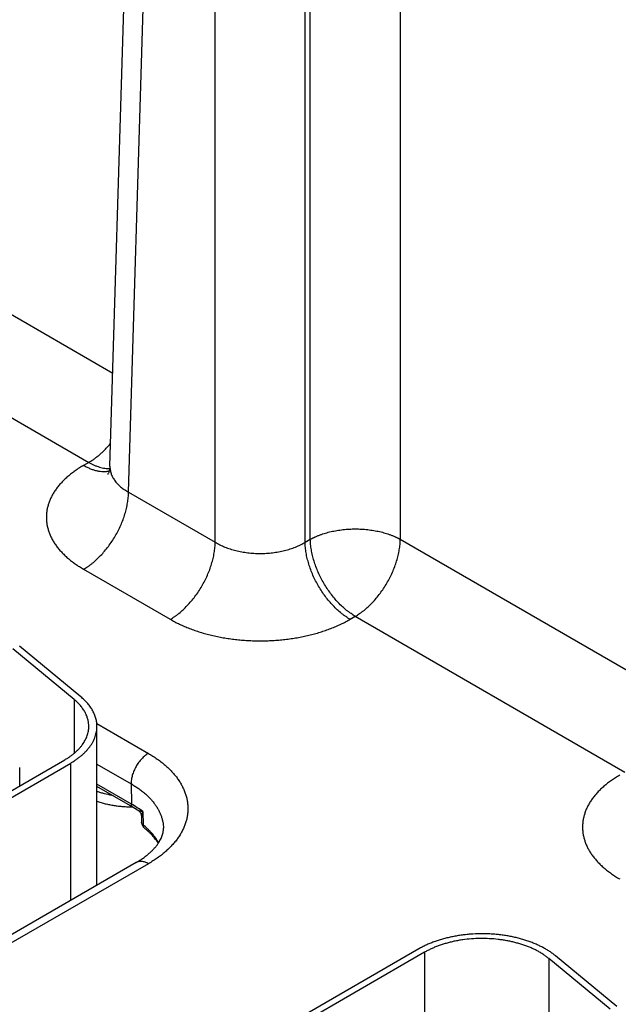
# Model space of a CAD drawing. Header units: inches. Extents: x 0 to 34, y 0 to 22.
# Tile 81 of 111: x 25.308 to 26.042, y 16.511 to 17.718. Entities that reach past the tile are written whole.
import ezdxf

# ---------------------------------------------------------------- set-up
doc = ezdxf.new("R2010")
doc.units = ezdxf.units.IN
doc.header["$LTSCALE"] = 1.87
doc.header["$MEASUREMENT"] = 0
doc.layers.get('0').update_dxf_attribs({"linetype": 'CONTINUOUS'})

msp = doc.modelspace()

# ---------------------------------------------------------------- linework, layer by layer
at = {"color": 7, "linetype": 'CONTINUOUS'}
for p, q in [((25.4182, 17.1708), (25.4541, 18.3583)), ((25.4411, 17.1387), (25.477, 18.3253)), ((25.664, 17.081), (25.664, 18.2884)), ((25.5474, 17.0773), (25.5474, 18.2847)), ((25.6577, 17.0773), (25.6577, 18.2847)), ((25.7743, 17.8227), (25.7743, 17.081)), ((25.1167, 17.4607), (25.4217, 17.2846)), ((25.0616, 17.3663), (25.3923, 17.1753)), ((25.3923, 17.1753), (25.3859, 17.1716)), ((25.4411, 17.1387), (25.5474, 17.0773)), ((25.6577, 17.0773), (25.664, 17.081)), ((25.7743, 17.081), (26.0793, 16.9049)), ((25.3859, 17.0442), (25.4922, 16.9829)), ((25.7128, 16.9829), (25.7192, 16.9866)), ((25.7192, 16.9866), (26.0499, 16.7956)), ((25.3824, 16.888), (25.3073, 16.95)), ((25.3742, 16.8847), (25.2991, 16.9467)), ((25.3742, 16.8847), (25.3742, 16.8185)), ((25.4021, 16.855), (25.4654, 16.8185)), ((25.4023, 16.6622), (25.4023, 16.8516)), ((25.0656, 16.6391), (25.363, 16.8108)), ((25.0727, 16.635), (25.3701, 16.8067)), ((25.3701, 16.6384), (25.3701, 16.8067)), ((25.4023, 16.8055), (25.4441, 16.7813)), ((25.3075, 16.7788), (25.3075, 16.8011)), ((25.4445, 16.7565), (25.4023, 16.7809)), ((25.4441, 16.7813), (25.4445, 16.7565)), ((25.4464, 16.7525), (25.4023, 16.778)), ((25.4584, 16.7472), (25.4588, 16.7308)), ((25.4569, 16.7413), (25.4571, 16.7337)), ((25.4504, 16.6848), (25.0706, 16.4656)), ((25.4654, 16.6833), (25.0856, 16.4641)), ((25.797, 16.5788), (25.4675, 16.3885)), ((25.804, 16.5747), (25.4745, 16.3844)), ((25.804, 16.5747), (25.804, 16.4083)), ((25.9567, 16.567), (25.9567, 16.4308)), ((26.0318, 16.505), (25.9567, 16.567)), ((26.04, 16.5083), (25.9649, 16.5703))]:
    msp.add_line(p, q, dxfattribs=at)
for points in [[(25.4182, 17.1708), (25.4181, 17.1692), (25.4179, 17.1677), (25.4177, 17.1663), (25.4174, 17.165), (25.417, 17.1639), (25.4167, 17.163), (25.4164, 17.1622), (25.4161, 17.1616), (25.4158, 17.1612), (25.4157, 17.1608), (25.4155, 17.1607), (25.4155, 17.1606)], [(25.4529, 16.7485), (25.4531, 16.7484), (25.4535, 16.748), (25.454, 16.7476), (25.4544, 16.7472), (25.4549, 16.7467), (25.4552, 16.7462), (25.4556, 16.7457), (25.4559, 16.7452), (25.4561, 16.7446), (25.4564, 16.7441), (25.4566, 16.7435), (25.4567, 16.7429), (25.4568, 16.7423), (25.4569, 16.7417), (25.4569, 16.7413)]]:
    msp.add_lwpolyline(points, dxfattribs=at)
for centre, radius, start, end in [((25.3868, 16.6491), 0.1193, 56.3524, 60.0523), ((25.4661, 16.734), 0.00902, 181.6021, 231.4197), ((25.3654, 16.6622), 0.0369, 351.5858, 359.9887)]:
    msp.add_arc(centre, radius, start, end, dxfattribs=at)
for points, knots in [([(25.3923, 17.1753), (25.3935, 17.176), (25.3959, 17.1774), (25.3993, 17.1798), (25.4028, 17.1825), (25.4062, 17.1853), (25.4095, 17.1884), (25.4128, 17.1917), (25.416, 17.1951), (25.4181, 17.1975), (25.4191, 17.1988)], [0, 0, 0, 0, 0.114507, 0.232446, 0.353643, 0.477884, 0.604924, 0.734491, 0.866288, 1, 1, 1, 1]), ([(25.3859, 17.1716), (25.3842, 17.1706), (25.3807, 17.1685), (25.3757, 17.1651), (25.371, 17.1616), (25.3665, 17.158), (25.3624, 17.1543), (25.3587, 17.1505), (25.3552, 17.1465), (25.3521, 17.1425), (25.3493, 17.1383), (25.3469, 17.1341), (25.3449, 17.1299), (25.3432, 17.1255), (25.3419, 17.1212), (25.3409, 17.1168), (25.3404, 17.1124), (25.3402, 17.1079), (25.3404, 17.1035), (25.3409, 17.0991), (25.3419, 17.0947), (25.3432, 17.0903), (25.3449, 17.086), (25.3469, 17.0817), (25.3493, 17.0775), (25.3516, 17.0741), (25.3536, 17.0714), (25.3558, 17.0687), (25.3587, 17.0654), (25.3624, 17.0616), (25.3665, 17.0578), (25.371, 17.0542), (25.3757, 17.0507), (25.3807, 17.0474), (25.3842, 17.0453), (25.3859, 17.0442)], [0, 0, 0, 0, 0.037616, 0.074279, 0.109977, 0.144709, 0.178481, 0.21131, 0.243226, 0.274267, 0.304487, 0.333951, 0.362735, 0.390931, 0.418639, 0.445972, 0.47305, 0.499998, 0.526946, 0.554024, 0.581357, 0.609065, 0.637261, 0.666045, 0.695509, 0.725729, 0.741145, 0.756774, 0.78869, 0.821519, 0.855291, 0.890023, 0.925721, 0.962384, 1, 1, 1, 1]), ([(25.3859, 17.1716), (25.3873, 17.1708), (25.39, 17.1694), (25.3942, 17.1675), (25.3983, 17.166), (25.4023, 17.165), (25.4062, 17.1643), (25.4101, 17.164), (25.4132, 17.1641), (25.4156, 17.1645), (25.4167, 17.1647), (25.4173, 17.1648)], [0, 0, 0, 0, 0.143916, 0.282131, 0.414608, 0.541447, 0.662896, 0.779373, 0.891468, 0.94613, 1, 1, 1, 1]), ([(25.3923, 17.1753), (25.3934, 17.1747), (25.3956, 17.1735), (25.3989, 17.1719), (25.4022, 17.1706), (25.4055, 17.1695), (25.4087, 17.1687), (25.4118, 17.1681), (25.4149, 17.1678), (25.417, 17.1678), (25.418, 17.1678)], [0, 0, 0, 0, 0.140131, 0.275859, 0.407139, 0.533988, 0.656492, 0.774818, 0.889209, 1, 1, 1, 1]), ([(25.4182, 17.1708), (25.4182, 17.1701), (25.4182, 17.1686), (25.4185, 17.1663), (25.4189, 17.1641), (25.4195, 17.1618), (25.4203, 17.1596), (25.4213, 17.1575), (25.4225, 17.1553), (25.4239, 17.1533), (25.4255, 17.1512), (25.4272, 17.1492), (25.4291, 17.1473), (25.4312, 17.1454), (25.4334, 17.1436), (25.4367, 17.1413), (25.4393, 17.1397), (25.4411, 17.1387)], [0, 0, 0, 0, 0.054436, 0.108956, 0.163831, 0.219326, 0.275689, 0.333149, 0.39191, 0.452152, 0.514026, 0.577657, 0.643142, 0.710551, 0.779933, 0.85131, 1, 1, 1, 1]), ([(25.3859, 17.0442), (25.3878, 17.0453), (25.3905, 17.047), (25.394, 17.0495), (25.3975, 17.0523), (25.4019, 17.0561), (25.4069, 17.061), (25.4118, 17.0665), (25.4164, 17.0723), (25.4207, 17.0784), (25.4247, 17.0848), (25.4283, 17.0914), (25.4315, 17.0982), (25.4343, 17.1051), (25.4367, 17.112), (25.4385, 17.1188), (25.4399, 17.1256), (25.4408, 17.1322), (25.441, 17.1365), (25.4411, 17.1387)], [0, 0, 0, 0, 0.055747, 0.084566, 0.113978, 0.174439, 0.236852, 0.300887, 0.366175, 0.432326, 0.498931, 0.565574, 0.631837, 0.697309, 0.761595, 0.824324, 0.885156, 0.943796, 1, 1, 1, 1]), ([(25.664, 17.081), (25.6643, 17.0811), (25.6647, 17.0814), (25.6654, 17.0817), (25.6661, 17.0821), (25.6668, 17.0825), (25.6675, 17.0828), (25.6683, 17.0832), (25.669, 17.0835), (25.67, 17.084), (25.6712, 17.0845), (25.6727, 17.0852), (25.6743, 17.0858), (25.6759, 17.0864), (25.6775, 17.087), (25.6797, 17.0877), (25.6824, 17.0886), (25.6859, 17.0896), (25.6906, 17.0907), (25.6966, 17.0919), (25.704, 17.0929), (25.7116, 17.0936), (25.7192, 17.0938), (25.7268, 17.0936), (25.7344, 17.0929), (25.7406, 17.0921), (25.7454, 17.0912), (25.749, 17.0904), (25.7525, 17.0896), (25.7559, 17.0886), (25.7587, 17.0877), (25.7609, 17.087), (25.7625, 17.0864), (25.7641, 17.0858), (25.7656, 17.0852), (25.7672, 17.0845), (25.7684, 17.084), (25.7694, 17.0835), (25.7701, 17.0832), (25.7708, 17.0828), (25.7716, 17.0825), (25.7723, 17.0821), (25.773, 17.0817), (25.7736, 17.0814), (25.7741, 17.0811), (25.7743, 17.081)], [0, 0, 0, 0, 0.006779, 0.013623, 0.020518, 0.027451, 0.03442, 0.041428, 0.048479, 0.055572, 0.069883, 0.084353, 0.098979, 0.113756, 0.128681, 0.143749, 0.174293, 0.205348, 0.236872, 0.301132, 0.366687, 0.43312, 0.499996, 0.566872, 0.633305, 0.69886, 0.731181, 0.763127, 0.794651, 0.825706, 0.85625, 0.871318, 0.886243, 0.90102, 0.915646, 0.930116, 0.944424, 0.951519, 0.958573, 0.965587, 0.972556, 0.979476, 0.986348, 0.993185, 1, 1, 1, 1]), ([(25.7192, 16.9866), (25.7174, 16.9876), (25.7147, 16.9893), (25.7112, 16.9919), (25.7076, 16.9946), (25.7032, 16.9984), (25.6982, 17.0034), (25.6934, 17.0088), (25.6888, 17.0146), (25.6845, 17.0207), (25.6805, 17.0271), (25.6768, 17.0337), (25.6736, 17.0405), (25.6708, 17.0474), (25.6685, 17.0543), (25.6666, 17.0612), (25.6652, 17.0679), (25.6643, 17.0745), (25.6641, 17.0789), (25.664, 17.081)], [0, 0, 0, 0, 0.055747, 0.084566, 0.113978, 0.174439, 0.236852, 0.300887, 0.366175, 0.432326, 0.498931, 0.565574, 0.631837, 0.697309, 0.761595, 0.824324, 0.885156, 0.943796, 1, 1, 1, 1]), ([(25.7192, 16.9866), (25.721, 16.9876), (25.7237, 16.9893), (25.7272, 16.9919), (25.7308, 16.9946), (25.7351, 16.9984), (25.7402, 17.0034), (25.745, 17.0088), (25.7496, 17.0146), (25.7539, 17.0207), (25.7579, 17.0271), (25.7615, 17.0337), (25.7648, 17.0405), (25.7676, 17.0474), (25.7699, 17.0543), (25.7718, 17.0612), (25.7732, 17.0679), (25.7741, 17.0745), (25.7743, 17.0789), (25.7743, 17.081)], [0, 0, 0, 0, 0.055747, 0.084566, 0.113978, 0.174439, 0.236852, 0.300887, 0.366175, 0.432326, 0.498931, 0.565574, 0.631837, 0.697309, 0.761595, 0.824324, 0.885156, 0.943796, 1, 1, 1, 1]), ([(25.4922, 16.9829), (25.494, 16.9839), (25.4968, 16.9857), (25.5003, 16.9882), (25.5038, 16.9909), (25.5082, 16.9947), (25.5132, 16.9997), (25.518, 17.0051), (25.5226, 17.0109), (25.527, 17.017), (25.5309, 17.0234), (25.5346, 17.0301), (25.5378, 17.0368), (25.5406, 17.0437), (25.5429, 17.0506), (25.5448, 17.0575), (25.5462, 17.0642), (25.5471, 17.0708), (25.5473, 17.0752), (25.5474, 17.0773)], [0, 0, 0, 0, 0.055747, 0.084566, 0.113978, 0.174439, 0.236852, 0.300887, 0.366175, 0.432326, 0.498931, 0.565574, 0.631837, 0.697309, 0.761595, 0.824324, 0.885156, 0.943796, 1, 1, 1, 1]), ([(25.5474, 17.0773), (25.5492, 17.0762), (25.5521, 17.0746), (25.5561, 17.0728), (25.5603, 17.071), (25.5658, 17.069), (25.5727, 17.0671), (25.5799, 17.0656), (25.5873, 17.0645), (25.5949, 17.0638), (25.6025, 17.0636), (25.6101, 17.0638), (25.6177, 17.0645), (25.6251, 17.0656), (25.6323, 17.0671), (25.6392, 17.069), (25.6448, 17.071), (25.649, 17.0728), (25.6529, 17.0746), (25.6558, 17.0762), (25.6577, 17.0773)], [0, 0, 0, 0, 0.056109, 0.085078, 0.114621, 0.175292, 0.237853, 0.301976, 0.367303, 0.433445, 0.5, 0.566555, 0.632697, 0.698024, 0.762147, 0.824708, 0.885379, 0.914922, 0.943891, 1, 1, 1, 1]), ([(25.7128, 16.9829), (25.711, 16.9839), (25.7083, 16.9857), (25.7048, 16.9882), (25.7012, 16.9909), (25.6969, 16.9947), (25.6918, 16.9997), (25.687, 17.0051), (25.6824, 17.0109), (25.6781, 17.017), (25.6741, 17.0234), (25.6705, 17.0301), (25.6672, 17.0368), (25.6644, 17.0437), (25.6621, 17.0506), (25.6602, 17.0575), (25.6588, 17.0642), (25.6579, 17.0708), (25.6577, 17.0752), (25.6577, 17.0773)], [0, 0, 0, 0, 0.055747, 0.084566, 0.113978, 0.174439, 0.236852, 0.300887, 0.366175, 0.432326, 0.498931, 0.565574, 0.631837, 0.697309, 0.761595, 0.824324, 0.885156, 0.943796, 1, 1, 1, 1]), ([(25.4922, 16.9829), (25.494, 16.9818), (25.4978, 16.9798), (25.5036, 16.9769), (25.5096, 16.9742), (25.5159, 16.9716), (25.5223, 16.9693), (25.529, 16.9671), (25.5358, 16.9651), (25.5428, 16.9633), (25.55, 16.9617), (25.5573, 16.9603), (25.5646, 16.9592), (25.5721, 16.9582), (25.5796, 16.9574), (25.5872, 16.9569), (25.5949, 16.9566), (25.6025, 16.9565), (25.6102, 16.9566), (25.6178, 16.9569), (25.6254, 16.9574), (25.6329, 16.9582), (25.6404, 16.9592), (25.6478, 16.9603), (25.655, 16.9617), (25.6622, 16.9633), (25.6692, 16.9651), (25.676, 16.9671), (25.6827, 16.9693), (25.6891, 16.9716), (25.6954, 16.9742), (25.7014, 16.9769), (25.7072, 16.9798), (25.711, 16.9818), (25.7128, 16.9829)], [0, 0, 0, 0, 0.027597, 0.055843, 0.084715, 0.114186, 0.144223, 0.17479, 0.20585, 0.23736, 0.269277, 0.301554, 0.334144, 0.366996, 0.40006, 0.433284, 0.466615, 0.5, 0.533385, 0.566716, 0.59994, 0.633004, 0.665856, 0.698446, 0.730723, 0.76264, 0.79415, 0.82521, 0.855777, 0.885814, 0.915285, 0.944157, 0.972403, 1, 1, 1, 1]), ([(25.4023, 16.8516), (25.4023, 16.8524), (25.4022, 16.854), (25.402, 16.8565), (25.4016, 16.8589), (25.401, 16.8613), (25.4003, 16.8637), (25.3994, 16.8661), (25.3984, 16.8684), (25.3968, 16.8715), (25.3944, 16.8754), (25.3909, 16.8798), (25.3869, 16.8841), (25.384, 16.8867), (25.3824, 16.888)], [0, 0, 0, 0, 0.056549, 0.113263, 0.170303, 0.227826, 0.285983, 0.344916, 0.404758, 0.465629, 0.590837, 0.721316, 0.857592, 1, 1, 1, 1]), ([(25.3923, 16.8516), (25.3923, 16.8524), (25.3922, 16.8538), (25.392, 16.856), (25.3916, 16.8582), (25.3911, 16.8604), (25.3905, 16.8626), (25.3897, 16.8647), (25.3887, 16.8669), (25.3873, 16.8697), (25.3851, 16.8732), (25.382, 16.8773), (25.3783, 16.8811), (25.3756, 16.8836), (25.3742, 16.8847)], [0, 0, 0, 0, 0.056549, 0.113263, 0.170303, 0.227826, 0.285983, 0.344916, 0.404758, 0.465629, 0.590837, 0.721316, 0.857592, 1, 1, 1, 1]), ([(25.363, 16.8108), (25.3641, 16.8114), (25.3664, 16.8128), (25.3696, 16.8149), (25.3726, 16.8172), (25.3754, 16.8195), (25.378, 16.8219), (25.3805, 16.8244), (25.3827, 16.8269), (25.3847, 16.8295), (25.3864, 16.8321), (25.388, 16.8348), (25.3893, 16.8376), (25.3904, 16.8403), (25.3912, 16.8431), (25.3918, 16.8459), (25.3922, 16.8488), (25.3923, 16.8507), (25.3923, 16.8516)], [0, 0, 0, 0, 0.075234, 0.14856, 0.219957, 0.28942, 0.356963, 0.422622, 0.486452, 0.548535, 0.608975, 0.667902, 0.725471, 0.781862, 0.83728, 0.891946, 0.946102, 1, 1, 1, 1]), ([(25.3701, 16.8067), (25.3713, 16.8074), (25.3738, 16.8089), (25.3773, 16.8113), (25.3806, 16.8137), (25.3837, 16.8163), (25.3866, 16.8189), (25.3893, 16.8216), (25.3917, 16.8244), (25.3939, 16.8273), (25.3959, 16.8302), (25.3976, 16.8331), (25.399, 16.8361), (25.4002, 16.8392), (25.4011, 16.8423), (25.4018, 16.8454), (25.4022, 16.8485), (25.4023, 16.8506), (25.4023, 16.8516)], [0, 0, 0, 0, 0.075234, 0.14856, 0.219957, 0.28942, 0.356963, 0.422622, 0.486452, 0.548535, 0.608975, 0.667902, 0.725471, 0.781862, 0.83728, 0.891946, 0.946102, 1, 1, 1, 1]), ([(25.4654, 16.8185), (25.4646, 16.8181), (25.4632, 16.8171), (25.4611, 16.8156), (25.4591, 16.8138), (25.4571, 16.8118), (25.4552, 16.8097), (25.4534, 16.8074), (25.4517, 16.805), (25.4502, 16.8024), (25.4488, 16.7998), (25.4476, 16.7971), (25.4465, 16.7944), (25.4456, 16.7917), (25.445, 16.789), (25.4445, 16.7864), (25.4442, 16.7838), (25.4441, 16.7821), (25.4441, 16.7813)], [0, 0, 0, 0, 0.055934, 0.1144, 0.175151, 0.237883, 0.302243, 0.367845, 0.434277, 0.501107, 0.567898, 0.634214, 0.699626, 0.763726, 0.826132, 0.886499, 0.944534, 1, 1, 1, 1]), ([(25.4654, 16.8185), (25.4673, 16.8174), (25.4709, 16.8151), (25.4763, 16.8116), (25.4813, 16.8079), (25.4859, 16.8041), (25.4903, 16.8001), (25.4943, 16.796), (25.498, 16.7918), (25.5013, 16.7875), (25.5042, 16.7832), (25.5067, 16.7787), (25.5089, 16.7742), (25.5107, 16.7696), (25.5121, 16.765), (25.5131, 16.7603), (25.5137, 16.7556), (25.5139, 16.7509), (25.5137, 16.7462), (25.5131, 16.7415), (25.5121, 16.7368), (25.5107, 16.7322), (25.5089, 16.7276), (25.5067, 16.7231), (25.5042, 16.7186), (25.5013, 16.7142), (25.498, 16.71), (25.4943, 16.7058), (25.4903, 16.7017), (25.4859, 16.6977), (25.4813, 16.6939), (25.4763, 16.6902), (25.4709, 16.6866), (25.4673, 16.6844), (25.4654, 16.6833)], [0, 0, 0, 0, 0.037617, 0.07428, 0.109978, 0.14471, 0.178482, 0.211311, 0.243226, 0.274268, 0.304487, 0.333951, 0.362735, 0.390931, 0.41864, 0.445973, 0.473051, 0.5, 0.526949, 0.554027, 0.58136, 0.609069, 0.637265, 0.666049, 0.695513, 0.725732, 0.756774, 0.788689, 0.821518, 0.85529, 0.890022, 0.92572, 0.962383, 1, 1, 1, 1]), ([(26.0435, 16.7919), (26.0418, 16.7909), (26.0383, 16.7888), (26.0333, 16.7854), (26.0286, 16.782), (26.0242, 16.7783), (26.0201, 16.7746), (26.0163, 16.7708), (26.0128, 16.7668), (26.0097, 16.7628), (26.0069, 16.7586), (26.0045, 16.7544), (26.0025, 16.7502), (26.0008, 16.7458), (25.9995, 16.7415), (25.9985, 16.7371), (25.998, 16.7327), (25.9978, 16.7282), (25.998, 16.7238), (25.9985, 16.7194), (25.9995, 16.715), (26.0008, 16.7106), (26.0025, 16.7063), (26.0045, 16.702), (26.0069, 16.6978), (26.0092, 16.6944), (26.0112, 16.6917), (26.0134, 16.689), (26.0163, 16.6857), (26.0201, 16.6819), (26.0242, 16.6781), (26.0286, 16.6745), (26.0333, 16.671), (26.0383, 16.6677), (26.0418, 16.6656), (26.0435, 16.6646)], [0, 0, 0, 0, 0.037616, 0.074279, 0.109977, 0.144709, 0.178481, 0.21131, 0.243226, 0.274267, 0.304487, 0.333951, 0.362735, 0.390931, 0.418639, 0.445972, 0.47305, 0.499998, 0.526946, 0.554024, 0.581357, 0.609065, 0.637261, 0.666045, 0.695509, 0.725729, 0.741145, 0.756774, 0.78869, 0.821519, 0.855291, 0.890023, 0.925721, 0.962384, 1, 1, 1, 1]), ([(25.4441, 16.7813), (25.4457, 16.7804), (25.4486, 16.7786), (25.4529, 16.7758), (25.457, 16.7728), (25.4608, 16.7697), (25.4643, 16.7665), (25.4675, 16.7632), (25.4705, 16.7599), (25.4732, 16.7564), (25.4756, 16.7529), (25.4777, 16.7493), (25.4795, 16.7457), (25.481, 16.742), (25.4822, 16.7383), (25.4831, 16.7345), (25.4836, 16.7307), (25.4838, 16.7282), (25.4838, 16.7269)], [0, 0, 0, 0, 0.075082, 0.148292, 0.219608, 0.289023, 0.356552, 0.422227, 0.4861, 0.548246, 0.608765, 0.667778, 0.725432, 0.781897, 0.837366, 0.892051, 0.946182, 1, 1, 1, 1]), ([(25.4023, 16.772), (25.4037, 16.7715), (25.4067, 16.7706), (25.4127, 16.769), (25.4174, 16.768), (25.4205, 16.7675)], [0, 0, 0, 0, 0.244006, 0.492331, 1, 1, 1, 1]), ([(25.4023, 16.7598), (25.4039, 16.7592), (25.4073, 16.7582), (25.4124, 16.7568), (25.4177, 16.7557), (25.4231, 16.7547), (25.4286, 16.754), (25.4342, 16.7535), (25.4398, 16.7531), (25.4436, 16.753), (25.4455, 16.753)], [0, 0, 0, 0, 0.118938, 0.240233, 0.363593, 0.488707, 0.615248, 0.742878, 0.871246, 1, 1, 1, 1]), ([(25.4464, 16.7525), (25.4462, 16.7526), (25.446, 16.7528), (25.4456, 16.7532), (25.4453, 16.7536), (25.445, 16.7541), (25.4448, 16.7546), (25.4447, 16.7552), (25.4446, 16.7558), (25.4445, 16.7563), (25.4445, 16.7565)], [0, 0, 0, 0, 0.108527, 0.219013, 0.333245, 0.452714, 0.578548, 0.711495, 0.851952, 1, 1, 1, 1]), ([(25.4584, 16.7472), (25.4562, 16.7489), (25.4517, 16.7521), (25.447, 16.7551), (25.4445, 16.7565)], [0, 0, 0, 0, 0.489508, 1, 1, 1, 1]), ([(25.4584, 16.7472), (25.4578, 16.7472), (25.457, 16.7473), (25.456, 16.7475), (25.4552, 16.7476), (25.4547, 16.7478), (25.4542, 16.7479), (25.4539, 16.748), (25.4537, 16.7481), (25.4534, 16.7482), (25.4532, 16.7483), (25.453, 16.7484), (25.4529, 16.7485)], [0, 0, 0, 0, 0.298055, 0.43684, 0.568162, 0.691255, 0.749426, 0.80516, 0.858265, 0.908555, 0.95585, 1, 1, 1, 1]), ([(25.4584, 16.7472), (25.4581, 16.7466), (25.4578, 16.7458), (25.4575, 16.7448), (25.4573, 16.744), (25.4571, 16.7433), (25.457, 16.7426), (25.4569, 16.742), (25.4569, 16.7415), (25.4569, 16.7413)], [0, 0, 0, 0, 0.283733, 0.417903, 0.546633, 0.669616, 0.786489, 0.896788, 1, 1, 1, 1]), ([(25.4588, 16.7308), (25.4586, 16.731), (25.4582, 16.7313), (25.4578, 16.7318), (25.4576, 16.7322), (25.4574, 16.7326), (25.4572, 16.733), (25.4571, 16.7333), (25.4571, 16.7336), (25.4571, 16.7337)], [0, 0, 0, 0, 0.278712, 0.409287, 0.53456, 0.655258, 0.772307, 0.886809, 1, 1, 1, 1]), ([(25.4605, 16.7269), (25.4604, 16.7271), (25.4601, 16.7273), (25.4598, 16.7277), (25.4595, 16.7281), (25.4593, 16.7286), (25.4591, 16.7291), (25.4589, 16.7298), (25.4588, 16.7304), (25.4588, 16.7308)], [0, 0, 0, 0, 0.115588, 0.23222, 0.350884, 0.472462, 0.597696, 0.727165, 1, 1, 1, 1]), ([(25.478, 16.709), (25.4775, 16.71), (25.4763, 16.7119), (25.4737, 16.7158), (25.4707, 16.7195), (25.4674, 16.7231), (25.4638, 16.7267), (25.4609, 16.7292), (25.4588, 16.7308)], [0, 0, 0, 0, 0.115775, 0.233938, 0.477951, 0.604118, 0.733154, 1, 1, 1, 1]), ([(25.4504, 16.6848), (25.4519, 16.6857), (25.4548, 16.6874), (25.459, 16.6902), (25.4628, 16.6931), (25.4664, 16.696), (25.4695, 16.6989), (25.4724, 16.7018), (25.4749, 16.7046), (25.477, 16.7074), (25.4788, 16.7102), (25.4803, 16.7128), (25.4815, 16.7154), (25.4824, 16.7178), (25.4831, 16.7202), (25.4835, 16.7221), (25.4837, 16.7236), (25.4838, 16.7251), (25.4839, 16.7262), (25.4838, 16.7269)], [0, 0, 0, 0, 0.093399, 0.182834, 0.268122, 0.349103, 0.425639, 0.497633, 0.565034, 0.627853, 0.686186, 0.740221, 0.790265, 0.836748, 0.88023, 0.921394, 0.941349, 0.961042, 1, 1, 1, 1]), ([(25.4776, 16.7083), (25.4765, 16.71), (25.4743, 16.7133), (25.471, 16.7172), (25.4681, 16.7202), (25.4649, 16.7233), (25.4623, 16.7255), (25.4605, 16.7269)], [0, 0, 0, 0, 0.230328, 0.473424, 0.599989, 0.729939, 1, 1, 1, 1]), ([(25.4654, 16.6833), (25.4647, 16.6837), (25.4633, 16.6844), (25.4613, 16.6852), (25.4592, 16.6858), (25.4573, 16.6862), (25.4557, 16.6862), (25.4545, 16.6861), (25.4536, 16.686), (25.4527, 16.6858), (25.4519, 16.6855), (25.4511, 16.6852), (25.4506, 16.6849), (25.4504, 16.6848)], [0, 0, 0, 0, 0.148568, 0.289427, 0.422615, 0.548501, 0.667827, 0.72541, 0.781814, 0.837244, 0.891923, 0.946091, 1, 1, 1, 1]), ([(25.9649, 16.5703), (25.9637, 16.5713), (25.9613, 16.5731), (25.9574, 16.5758), (25.9534, 16.5783), (25.949, 16.5808), (25.9445, 16.583), (25.9398, 16.5851), (25.9348, 16.5871), (25.9297, 16.5889), (25.9245, 16.5906), (25.919, 16.592), (25.9135, 16.5934), (25.9078, 16.5945), (25.9021, 16.5954), (25.8962, 16.5962), (25.8903, 16.5968), (25.8823, 16.5973), (25.8724, 16.5975), (25.8624, 16.5971), (25.8545, 16.5963), (25.8486, 16.5956), (25.8428, 16.5947), (25.8371, 16.5936), (25.8316, 16.5923), (25.8261, 16.5909), (25.8208, 16.5893), (25.8157, 16.5875), (25.8107, 16.5855), (25.8059, 16.5835), (25.8013, 16.5812), (25.7984, 16.5796), (25.797, 16.5788)], [0, 0, 0, 0, 0.025635, 0.052051, 0.079243, 0.107194, 0.135883, 0.165279, 0.195346, 0.226045, 0.25733, 0.28915, 0.321452, 0.354178, 0.38727, 0.420665, 0.454299, 0.488107, 0.555969, 0.623725, 0.657399, 0.690847, 0.724004, 0.756808, 0.7892, 0.82112, 0.852516, 0.883336, 0.913534, 0.943067, 0.971899, 1, 1, 1, 1]), ([(25.9567, 16.567), (25.9556, 16.5679), (25.9534, 16.5696), (25.9499, 16.572), (25.9462, 16.5743), (25.9423, 16.5765), (25.9382, 16.5786), (25.9339, 16.5805), (25.9294, 16.5823), (25.9247, 16.5839), (25.9199, 16.5854), (25.915, 16.5868), (25.91, 16.5879), (25.9048, 16.589), (25.8996, 16.5898), (25.8925, 16.5908), (25.8835, 16.5915), (25.8726, 16.5917), (25.8617, 16.5912), (25.8528, 16.5903), (25.8457, 16.5892), (25.8406, 16.5882), (25.8355, 16.587), (25.8305, 16.5857), (25.8257, 16.5842), (25.821, 16.5826), (25.8165, 16.5809), (25.8122, 16.5789), (25.808, 16.5769), (25.8053, 16.5755), (25.804, 16.5747)], [0, 0, 0, 0, 0.025635, 0.052052, 0.079244, 0.107196, 0.135885, 0.165281, 0.19535, 0.226049, 0.257334, 0.289155, 0.321457, 0.354184, 0.387277, 0.420672, 0.488107, 0.555971, 0.623727, 0.690841, 0.723999, 0.756804, 0.789196, 0.821117, 0.852514, 0.883334, 0.913532, 0.943066, 0.971899, 1, 1, 1, 1])]:
    msp.add_open_spline(points, degree=3, knots=knots, dxfattribs=at)

doc.saveas('drawing.dxf')
